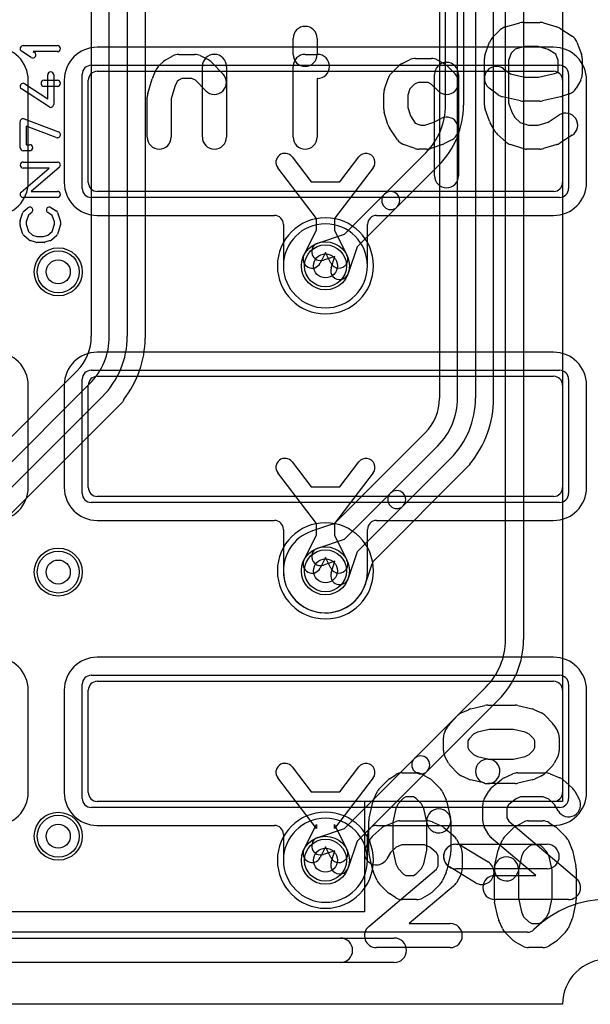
# Model space of a CAD drawing. Extents: x 0 to 30.5, y 0 to 20.
# Tile 4 of 17: x 14.8 to 19.5, y 0 to 8.2. Entities that reach past the tile are written whole.
import ezdxf

# ---------------------------------------------------------------- set-up
doc = ezdxf.new("R2010")
doc.units = 0
for name, color, linetype in [('Hole', 1, 'CONTINUOUS'), ('L1', 3, 'CONTINUOUS'), ('L2', 3, 'CONTINUOUS'), ('L3', 3, 'CONTINUOUS'), ('L4', 3, 'CONTINUOUS'), ('MetalMask-A', 176, 'CONTINUOUS'), ('Outline', 7, 'CONTINUOUS'), ('PartsArea-A', 111, 'CONTINUOUS'), ('PartsSilk-A', 221, 'CONTINUOUS'), ('PartsSilk-B', 221, 'CONTINUOUS'), ('Resist-A', 2, 'CONTINUOUS'), ('Resist-B', 2, 'CONTINUOUS'), ('Silk-A', 140, 'CONTINUOUS'), ('Silk-B', 140, 'CONTINUOUS')]:
    doc.layers.add(name, color=color, linetype=linetype)

msp = doc.modelspace()

# ---------------------------------------------------------------- linework, layer by layer
at = {"layer": 'Hole'}
for centre in [(17.325, 6.15), (15.1, 6.1), (15.1, 3.6), (17.325, 3.61), (15.1, 1.4), (17.325, 1.2)]:
    msp.add_circle(centre, 0.1, dxfattribs=at)
at = {"layer": 'L1'}
for p, q in [((19.225, 7.97004), (15.425, 7.97004)), ((15.425, 7.77), (19.225, 7.77)), ((14.85004, 6.845), (14.85004, 7.695)), ((15.14996, 7.695), (15.14996, 6.845)), ((15.35, 6.845), (15.35, 7.695)), ((19.3, 7.695), (19.3, 6.845)), ((19.50004, 6.845), (19.50004, 7.695)), ((17.04689, 7.0575), (17.20638, 6.84877)), ((17.44362, 6.84877), (17.60311, 7.0575)), ((17.25, 6.54463), (16.92771, 6.96642)), ((17.72229, 6.96642), (17.4, 6.54463)), ((17.20638, 6.84877), (17.44362, 6.84877)), ((19.225, 6.77), (15.425, 6.77)), ((15.425, 6.56996), (16.89999, 6.56996)), ((17.75001, 6.56996), (19.225, 6.56996)), ((16.97496, 6.49499), (16.97496, 6.15)), ((17.25, 6.44766), (17.25, 6.54463)), ((17.4, 6.54463), (17.4, 6.44766)), ((17.67504, 6.15), (17.67504, 6.49499)), ((17.14604, 6.23929), (17.25, 6.44766)), ((17.4, 6.44766), (17.50396, 6.23929)), ((17.325, 6.262), (17.28026, 6.17233)), ((17.36974, 6.17233), (17.325, 6.262)), ((19.225, 5.43004), (15.425, 5.43004)), ((15.425, 5.23), (19.225, 5.23)), ((14.85004, 4.305), (14.85004, 5.155)), ((15.14996, 5.155), (15.14996, 4.305)), ((15.35, 4.305), (15.35, 5.155)), ((19.3, 5.155), (19.3, 4.305)), ((19.50004, 4.305), (19.50004, 5.155)), ((17.04689, 4.5175), (17.20638, 4.30877)), ((17.44362, 4.30877), (17.60311, 4.5175)), ((17.25, 4.00463), (16.92771, 4.42642)), ((17.72229, 4.42642), (17.4, 4.00463)), ((17.20638, 4.30877), (17.44362, 4.30877)), ((19.225, 4.23), (15.425, 4.23)), ((15.425, 4.02996), (16.90016, 4.02996)), ((17.75001, 4.02996), (19.225, 4.02996)), ((16.97513, 3.95499), (16.97513, 3.62202)), ((17.25, 3.90766), (17.25, 4.00463)), ((17.4, 4.00463), (17.4, 3.90766)), ((17.67504, 3.61), (17.67504, 3.95499)), ((17.14604, 3.69929), (17.25, 3.90766)), ((17.4, 3.90766), (17.50396, 3.69929)), ((17.325, 3.722), (17.28026, 3.63233)), ((17.36974, 3.63233), (17.325, 3.722)), ((19.225, 2.89004), (15.425, 2.89004)), ((15.425, 2.69), (19.225, 2.69)), ((14.85004, 1.765), (14.85004, 2.615)), ((15.14996, 2.615), (15.14996, 1.765)), ((15.35, 1.765), (15.35, 2.615)), ((19.3, 2.615), (19.3, 1.765)), ((19.50004, 1.765), (19.50004, 2.615)), ((17.04689, 1.9775), (17.20638, 1.76877)), ((17.44362, 1.76877), (17.60311, 1.9775)), ((17.25, 1.46463), (16.92771, 1.88642)), ((17.72229, 1.88642), (17.4, 1.46463)), ((17.20638, 1.76877), (17.44362, 1.76877)), ((19.225, 1.69), (15.425, 1.69)), ((15.425, 1.48996), (16.89998, 1.48996)), ((17.14604, 1.28929), (17.25, 1.49766)), ((17.25, 1.49766), (17.25, 1.46463)), ((17.4, 1.46463), (17.4, 1.49766)), ((17.4, 1.49766), (17.50396, 1.28929)), ((17.75002, 1.48996), (19.225, 1.48996)), ((16.97495, 1.41499), (16.97495, 1.20001)), ((17.67505, 1.20001), (17.67505, 1.41499)), ((17.325, 1.312), (17.28026, 1.22233)), ((17.36974, 1.22233), (17.325, 1.312)), ((19.00651, 0.6), (10.99349, 0.6))]:
    msp.add_line(p, q, dxfattribs=at)
for centre in [(17.325, 6.15), (15.1, 6.1), (15.1, 3.6), (17.325, 3.61), (15.1, 1.4), (17.325, 1.2)]:
    msp.add_circle(centre, 0.2, dxfattribs=at)
for centre, radius, start, end in [((14.575, 7.695), 0.27504, 0, 90), ((15.425, 7.695), 0.27504, 90, 180), ((19.225, 7.695), 0.27504, 0, 90), ((15.425, 7.695), 0.075, 90, 180), ((19.225, 7.695), 0.075, 0, 90), ((16.9873, 7.01196), 0.075, 37.387865, -142.616689), ((17.6627, 7.01196), 0.075, -37.387865, 142.616689), ((14.575, 6.845), 0.27504, -90, 0), ((15.425, 6.845), 0.27504, 180, -90), ((15.425, 6.845), 0.075, 180, -90), ((19.225, 6.845), 0.27504, -90, 0), ((19.225, 6.845), 0.075, -90, 0), ((16.89999, 6.49499), 0.07497, 0, 90), ((17.75001, 6.49499), 0.07497, 90, 180), ((17.21315, 6.20581), 0.075, 153.486197, -26.515959), ((17.43685, 6.20581), 0.075, -153.486197, 26.515959), ((17.325, 6.15), 0.35004, 180, 0), ((14.575, 5.155), 0.27504, 0, 90), ((15.425, 5.155), 0.27504, 90, 180), ((19.225, 5.155), 0.27504, 0, 90), ((15.425, 5.155), 0.075, 90, 180), ((19.225, 5.155), 0.075, 0, 90), ((16.9873, 4.47196), 0.075, 37.387865, -142.616689), ((17.6627, 4.47196), 0.075, -37.387865, 142.616689), ((14.575, 4.305), 0.27504, -90, 0), ((15.425, 4.305), 0.27504, 180, -90), ((15.425, 4.305), 0.075, 180, -90), ((19.225, 4.305), 0.27504, -90, 0), ((19.225, 4.305), 0.075, -90, 0), ((16.90016, 3.95499), 0.07497, 0, 90), ((17.75001, 3.95499), 0.07497, 90, 180), ((17.21315, 3.66581), 0.075, 153.486197, -26.515959), ((17.43685, 3.66581), 0.075, -153.486197, 26.515959), ((17.325, 3.61), 0.35004, 178.379317, 0), ((16.90016, 3.62202), 0.07497, -1.620425, 0), ((14.575, 2.615), 0.27504, 0, 90), ((15.425, 2.615), 0.27504, 90, 180), ((19.225, 2.615), 0.27504, 0, 90), ((15.425, 2.615), 0.075, 90, 180), ((19.225, 2.615), 0.075, 0, 90), ((16.9873, 1.93196), 0.075, 37.387865, -142.616689), ((17.6627, 1.93196), 0.075, -37.387865, 142.616689), ((14.575, 1.765), 0.27504, -90, 0), ((15.425, 1.765), 0.27504, 180, -90), ((15.425, 1.765), 0.075, 180, -90), ((19.225, 1.765), 0.27504, -90, 0), ((19.225, 1.765), 0.075, -90, 0), ((16.89998, 1.41499), 0.07497, 0, 90), ((17.75002, 1.41499), 0.07497, 90, 180), ((17.21315, 1.25581), 0.075, 153.486197, -26.515959), ((17.43685, 1.25581), 0.075, -153.486197, 26.515959), ((17.325, 1.20001), 0.35005, 180, 0), ((19.675, 0), 0.875, 45.277813, 134.722186), ((19.00651, 0.675), 0.075, -90, -45.275484)]:
    msp.add_arc(centre, radius, start, end, dxfattribs=at)
at = {"layer": 'L2'}
msp.add_line((19.00651, 0.6), (10.99349, 0.6), dxfattribs=at)
for centre in [(15.1, 6.1), (15.1, 3.6), (15.1, 1.4)]:
    msp.add_circle(centre, 0.2, dxfattribs=at)
for centre, radius, start, end in [((17.325, 6.15), 0.40004, 90, -90), ((17.325, 6.15), 0.40004, -90, 90), ((17.325, 3.61), 0.40004, 90, -90), ((17.325, 3.61), 0.40004, -90, 90), ((17.325, 1.2), 0.40004, 90, -90), ((17.325, 1.2), 0.40004, -90, 90), ((19.675, 0), 0.875, 45.277813, 134.722186), ((19.00651, 0.675), 0.075, -90, -45.275484)]:
    msp.add_arc(centre, radius, start, end, dxfattribs=at)
at = {"layer": 'L3'}
for p, q in [((18.825, 3.03803), (18.825, 12.63697)), ((18.975, 12.63697), (18.975, 3.03803)), ((18.325, 7.48803), (18.325, 11.63697)), ((18.475, 11.63697), (18.475, 7.48803)), ((17.81546, 6.74652), (18.16098, 7.09205)), ((18.26704, 6.98598), (17.92152, 6.64046)), ((17.48245, 6.41351), (17.81546, 6.74652)), ((17.92152, 6.64046), (17.58851, 6.30745)), ((17.26159, 6.33968), (17.48245, 6.41351)), ((17.58851, 6.30745), (17.51468, 6.08659)), ((17.40419, 6.22919), (17.30915, 6.19742)), ((17.37242, 6.13415), (17.40419, 6.22919)), ((18.06546, 2.04652), (18.66098, 2.64205)), ((18.76704, 2.53598), (18.17152, 1.94046)), ((17.48245, 1.46351), (18.06546, 2.04652)), ((18.17152, 1.94046), (17.58851, 1.35745)), ((17.26159, 1.38968), (17.48245, 1.46351)), ((17.58851, 1.35745), (17.51468, 1.13659)), ((17.40419, 1.27919), (17.30915, 1.24742)), ((17.37242, 1.18415), (17.40419, 1.27919))]:
    msp.add_line(p, q, dxfattribs=at)
for centre in [(17.325, 6.15), (17.325, 1.2)]:
    msp.add_circle(centre, 0.2, dxfattribs=at)
for centre, radius, start, end in [((17.765, 7.48803), 0.56, -45, 0), ((17.765, 7.48803), 0.71, -45.000571, 0), ((17.86849, 6.69349), 0.075, 135, -45), ((17.86849, 6.69349), 0.075, -45, 135), ((17.28537, 6.26855), 0.075, 108.485681, -71.515874), ((17.44355, 6.11037), 0.075, 161.514319, -18.484126), ((18.265, 3.03803), 0.56, -45, 0), ((18.265, 3.03803), 0.71, -45.000571, 0), ((18.11849, 1.99349), 0.075, -45, 135), ((18.11849, 1.99349), 0.075, 135, -45), ((17.28537, 1.31855), 0.075, 108.485681, -71.515874), ((17.44355, 1.16037), 0.075, 161.514319, -18.484126)]:
    msp.add_arc(centre, radius, start, end, dxfattribs=at)
at = {"layer": 'L4'}
for p, q in [((15.525, 5.56303), (15.525, 15.09394)), ((15.675, 15.09394), (15.675, 5.56303)), ((15.37496, 14.475), (15.37496, 5.56303)), ((15.82504, 5.55), (15.82504, 14.475)), ((18.72504, 5.04803), (18.72504, 11.5)), ((18.27496, 11.43698), (18.27496, 5.04803)), ((18.425, 5.04803), (18.425, 11.43697)), ((18.575, 11.43697), (18.575, 5.04803)), ((15.25488, 5.27314), (12.70186, 2.72012)), ((12.80795, 2.61403), (15.36098, 5.16705)), ((15.46704, 5.06098), (12.91402, 2.50796)), ((13.01841, 2.40015), (15.63413, 5.01587)), ((18.15532, 4.75858), (17.41383, 4.01709)), ((17.86547, 4.25653), (18.26098, 4.65205)), ((18.36704, 4.54598), (17.97153, 4.15047)), ((17.73267, 3.69941), (18.51663, 4.48337)), ((17.48246, 3.87352), (17.86547, 4.25653)), ((17.97153, 4.15047), (17.58852, 3.76746)), ((17.21729, 3.94307), (17.21403, 3.94198)), ((17.21793, 3.94328), (17.2176, 3.94317)), ((17.38424, 3.99888), (17.21799, 3.9433)), ((17.38513, 3.99918), (17.38478, 3.99906)), ((17.2616, 3.79968), (17.48246, 3.87352)), ((17.58852, 3.76746), (17.51468, 3.5466)), ((17.40419, 3.68919), (17.30916, 3.65742)), ((17.37242, 3.59416), (17.40419, 3.68919)), ((17.65747, 3.50049), (17.71401, 3.66959)), ((19.00651, 0.6), (10.99349, 0.6))]:
    msp.add_line(p, q, dxfattribs=at)
for centre in [(17.325, 6.15), (15.1, 6.1), (15.1, 3.6), (17.325, 3.61), (15.1, 1.4), (17.325, 1.2)]:
    msp.add_circle(centre, 0.2, dxfattribs=at)
for centre, radius, start, end in [((17.325, 6.15), 0.35004, 90, -90), ((17.325, 6.15), 0.35004, -90, 90), ((14.965, 5.56303), 0.40996, -45.000988, 0), ((14.965, 5.56303), 0.56, -45, 0), ((14.965, 5.56303), 0.71, -45.000571, 0), ((14.96499, 5.56303), 0.86004, -37.674688, -1.113286), ((15.89983, 5.54486), 0.07497, 176.068486, 178.884188), ((15.70505, 4.99157), 0.07497, 142.3261, 161.08651), ((17.865, 5.04803), 0.40996, -44.894257, 0), ((17.865, 5.04803), 0.56, -45, 0), ((17.865, 5.04803), 0.71, -45.000571, 0), ((17.865, 5.04803), 0.86004, -39.758572, 0), ((18.10231, 4.81159), 0.07497, -45, -44.891915), ((18.58378, 4.45004), 0.07497, 140.238463, 153.60243), ((17.9185, 4.2035), 0.075, -45, 135), ((17.9185, 4.2035), 0.075, 135, -45), ((17.325, 3.60999), 0.35004, 108.923583, -18.274486), ((17.18717, 4.01203), 0.07497, -71.07928, -70.893175), ((17.28538, 3.72855), 0.22504, 108.484866, 109.108853), ((17.19389, 4.01429), 0.07497, -71.811577, -71.562634), ((17.19422, 4.0144), 0.07497, -71.562634, -71.514298), ((17.36047, 4.06998), 0.07497, -71.514298, -71.07928), ((17.36082, 4.0701), 0.07497, -71.07928, -45), ((17.28538, 3.72855), 0.075, 108.485681, -71.513705), ((17.78511, 3.64582), 0.07497, 137.048688, 161.514298), ((17.78524, 3.64596), 0.07497, 134.524438, 137.194705), ((17.44355, 3.57038), 0.075, 161.514319, -18.486295), ((17.72857, 3.47672), 0.07497, 161.514298, 161.724555), ((17.325, 1.2), 0.35004, 90, -90), ((17.325, 1.2), 0.35004, -90, 90), ((19.675, 0), 0.875, 45.277813, 134.722186), ((19.00651, 0.675), 0.075, -90, -45.275484)]:
    msp.add_arc(centre, radius, start, end, dxfattribs=at)
at = {"layer": 'MetalMask-A'}
for p, q in [((15.425, 7.77), (19.225, 7.77)), ((15.35, 6.845), (15.35, 7.695)), ((19.3, 7.695), (19.3, 6.845)), ((19.225, 6.77), (15.425, 6.77)), ((15.425, 5.23), (19.225, 5.23)), ((15.35, 4.305), (15.35, 5.155)), ((19.3, 5.155), (19.3, 4.305)), ((19.225, 4.23), (15.425, 4.23)), ((15.425, 2.69), (19.225, 2.69)), ((15.35, 1.765), (15.35, 2.615)), ((19.3, 2.615), (19.3, 1.765)), ((19.225, 1.69), (15.425, 1.69))]:
    msp.add_line(p, q, dxfattribs=at)
for centre, start, end in [((15.425, 7.695), 90, 180), ((19.225, 7.695), 0, 90), ((15.425, 6.845), 180, -90), ((19.225, 6.845), -90, 0), ((15.425, 5.155), 90, 180), ((19.225, 5.155), 0, 90), ((15.425, 4.305), 180, -90), ((19.225, 4.305), -90, 0), ((15.425, 2.615), 90, 180), ((19.225, 2.615), 0, 90), ((15.425, 1.765), 180, -90), ((19.225, 1.765), -90, 0)]:
    msp.add_arc(centre, 0.075, start, end, dxfattribs=at)
at = {"layer": 'Outline'}
msp.add_line((19.3, 0), (10.7, 0), dxfattribs=at)
msp.add_arc((19.675, 0), 0.375, 0, 180, dxfattribs=at)
at = {"layer": 'PartsArea-A'}
for p, q in [((19.3, 12.85), (19.3, 1.69)), ((19.3, 1.69), (17.65, 1.69)), ((17.65, 1.69), (17.65, 0.77)), ((17.65, 0.77), (12.35, 0.77))]:
    msp.add_line(p, q, dxfattribs=at)
at = {"layer": 'PartsSilk-A'}
for p, q in [((14.80741, 7.98389), (15.09259, 7.98389)), ((14.8753, 7.88513), (14.79382, 7.93791)), ((15.09259, 7.93389), (14.89199, 7.93389)), ((14.89199, 7.93389), (14.90248, 7.92709)), ((15.01204, 7.54119), (15.01204, 7.73944)), ((15.06204, 7.73944), (15.06204, 7.495)), ((14.82108, 7.66593), (15.01204, 7.54119)), ((14.98148, 7.695), (15.09259, 7.695)), ((15.09259, 7.645), (14.98148, 7.645)), ((15.02337, 7.47407), (14.79374, 7.62407)), ((14.78241, 7.13389), (14.78241, 7.35056)), ((14.81629, 7.37393), (15.10147, 7.26559)), ((15.08371, 7.21885), (14.83241, 7.31432)), ((14.83241, 7.31432), (14.83241, 7.15889)), ((14.83241, 7.15889), (14.86296, 7.15889)), ((14.86296, 7.10889), (14.80741, 7.10889)), ((14.80741, 7.01444), (15.09259, 7.01444)), ((15.10886, 6.97046), (14.87499, 6.77)), ((14.79114, 6.76398), (15.02501, 6.96444)), ((15.02501, 6.96444), (14.80741, 6.96444)), ((14.87499, 6.77), (15.09259, 6.77)), ((15.09259, 6.72), (14.80741, 6.72)), ((14.78369, 6.5279), (14.80591, 6.59457)), ((14.81363, 6.60588), (14.84696, 6.63365)), ((14.8511, 6.57202), (14.83241, 6.51594)), ((14.87896, 6.59523), (14.8511, 6.57202)), ((15.0495, 6.57023), (15.01268, 6.59324)), ((15.03918, 6.63564), (15.08362, 6.60787)), ((15.06759, 6.51594), (15.0495, 6.57023)), ((15.09409, 6.59457), (15.11631, 6.5279)), ((14.78241, 6.49222), (14.78241, 6.52)), ((14.80582, 6.41516), (14.7836, 6.4846)), ((14.83241, 6.51594), (14.83241, 6.49612)), ((14.83241, 6.49612), (14.85132, 6.43702)), ((15.04868, 6.43702), (15.06759, 6.49612)), ((15.06759, 6.49612), (15.06759, 6.51594)), ((15.1164, 6.4846), (15.09418, 6.41516)), ((15.11759, 6.52), (15.11759, 6.49222)), ((14.85761, 6.36508), (14.81317, 6.40397)), ((14.85132, 6.43702), (14.88656, 6.40618)), ((14.88656, 6.40618), (14.92234, 6.395)), ((14.97766, 6.395), (15.01344, 6.40618)), ((15.01344, 6.40618), (15.04868, 6.43702)), ((15.08683, 6.40397), (15.04239, 6.36508)), ((14.91106, 6.34614), (14.86661, 6.36003)), ((14.98148, 6.345), (14.91852, 6.345)), ((14.92234, 6.395), (14.97766, 6.395)), ((15.03339, 6.36003), (14.98894, 6.34614)), ((18.53492, 2.46063), (18.65347, 2.4883)), ((18.67656, 2.49096), (18.90379, 2.49096)), ((18.92688, 2.4883), (19.04544, 2.46063)), ((18.36587, 2.34184), (18.42515, 2.40409)), ((18.45576, 2.42608), (18.51504, 2.45375)), ((19.06532, 2.45375), (19.1246, 2.42608)), ((19.15521, 2.40408), (19.21448, 2.34183)), ((18.32316, 2.27641), (18.3528, 2.32482)), ((19.22755, 2.32482), (19.25719, 2.27641)), ((18.30821, 2.11269), (18.30821, 2.22336)), ((18.55908, 2.25007), (18.52047, 2.20952)), ((18.5914, 2.26515), (18.55908, 2.25007)), ((18.68826, 2.28776), (18.5914, 2.26515)), ((18.89209, 2.28776), (18.68826, 2.28776)), ((18.98896, 2.26515), (18.89209, 2.28776)), ((19.02128, 2.25007), (18.98896, 2.26515)), ((19.05988, 2.20952), (19.02128, 2.25007)), ((19.27214, 2.22336), (19.27214, 2.11269)), ((18.52047, 2.20952), (18.51141, 2.19473)), ((18.51141, 2.19473), (18.51141, 2.13819)), ((18.51141, 2.13819), (18.52251, 2.11746)), ((19.05784, 2.11746), (19.06894, 2.13819)), ((19.06894, 2.19473), (19.05988, 2.20952)), ((19.06894, 2.13819), (19.06894, 2.19473)), ((18.34989, 2.00938), (18.32025, 2.06471)), ((18.52251, 2.11746), (18.55908, 2.07906)), ((18.55908, 2.07906), (18.5914, 2.06398)), ((18.5914, 2.06398), (18.69965, 2.03871)), ((18.89209, 2.04137), (18.98896, 2.06398)), ((18.98896, 2.06398), (19.02128, 2.07906)), ((19.02128, 2.07906), (19.05784, 2.11746)), ((19.2601, 2.06471), (19.23046, 2.00938)), ((18.42515, 1.92504), (18.36587, 1.98729)), ((18.67656, 2.04137), (18.89209, 2.04137)), ((19.21448, 1.9873), (19.15521, 1.92505)), ((18.51504, 1.87538), (18.45576, 1.90305)), ((19.1246, 1.90305), (19.06532, 1.87538)), ((18.65347, 1.84083), (18.53492, 1.8685)), ((18.90379, 1.83817), (18.67656, 1.83817)), ((19.04544, 1.8685), (18.92688, 1.84083)), ((18.40981, 1.33262), (19.17054, 1.33262)), ((18.46238, 1.31796), (18.67973, 1.18655)), ((18.57459, 1.01267), (18.35724, 1.14408)), ((19.17054, 1.12942), (18.40981, 1.12942)), ((12.11642, 0.5516), (17.8984, 0.5516)), ((17.8984, 0.3484), (12.11642, 0.3484))]:
    msp.add_line(p, q, dxfattribs=at)
for centre, radius, start, end in [((14.80741, 7.95889), 0.025, 90, -122.933807), ((15.09259, 7.95889), 0.025, -90, 90), ((14.88889, 7.90611), 0.025, -122.933543, 57.066193), ((15.03704, 7.73944), 0.025, 0, 180), ((14.80741, 7.645), 0.025, 56.850263, -123.153564), ((14.98148, 7.67), 0.025, 90, -90), ((15.09259, 7.67), 0.025, -90, 90), ((15.03704, 7.495), 0.025, -123.149737, 0), ((14.80741, 7.35056), 0.025, 69.194494, 180), ((15.09259, 7.24222), 0.025, -110.805506, 69.198195), ((14.86296, 7.13389), 0.025, -90, 90), ((14.80741, 7.13389), 0.025, 180, -90), ((14.80741, 6.98944), 0.025, 90, -90), ((15.09259, 6.98944), 0.025, -49.396219, 90), ((14.80741, 6.745), 0.025, 130.603781, -90), ((15.09259, 6.745), 0.025, -90, 90), ((14.82963, 6.58667), 0.025, 129.790899, 161.579545), ((14.86296, 6.61444), 0.025, -50.209101, 129.800498), ((15.02593, 6.61444), 0.025, 57.994617, -122.000747), ((15.07037, 6.58667), 0.025, 18.420455, 57.994617), ((14.80741, 6.52), 0.025, 161.579545, 180), ((14.80741, 6.49222), 0.025, 180, -162.253582), ((15.09259, 6.52), 0.025, 0, 18.420455), ((15.09259, 6.49222), 0.025, -17.746418, 0), ((14.82963, 6.42278), 0.025, -162.253582, -131.188082), ((15.07037, 6.42278), 0.025, -48.811918, -17.746418), ((14.87407, 6.38389), 0.025, -131.188082, -107.362228), ((14.91852, 6.37), 0.025, -107.362228, -90), ((14.98148, 6.37), 0.025, -90, -72.637772), ((15.02593, 6.38389), 0.025, -72.637772, -48.811918), ((18.55801, 2.36169), 0.1016, 103.136219, 115.021323), ((18.67656, 2.38936), 0.1016, 90, 103.136219), ((18.90379, 2.38936), 0.1016, 76.863781, 90), ((19.02235, 2.36169), 0.1016, 64.978677, 76.863781), ((18.49873, 2.33402), 0.1016, 115.021323, 136.399709), ((19.08163, 2.33402), 0.1016, 43.596207, 64.978677), ((18.43945, 2.27177), 0.1016, 136.399709, 148.523651), ((19.1409, 2.27177), 0.1016, 31.476349, 43.596207), ((18.40981, 2.22336), 0.1016, 148.523651, 180), ((19.17054, 2.22336), 0.1016, 0, 31.476349), ((18.40981, 2.11269), 0.1016, 180, -151.8207), ((19.17054, 2.11269), 0.1016, -28.1793, 0), ((18.43945, 2.05736), 0.1016, -151.8207, -136.399709), ((18.67656, 1.93977), 0.1016, 90, -90), ((18.67656, 1.93977), 0.1016, -103.136219, 76.862158), ((19.1409, 2.05736), 0.1016, -43.596207, -28.1793), ((18.49873, 1.99511), 0.1016, -136.399709, -115.021323), ((19.08163, 1.99511), 0.1016, -64.978677, -43.596207), ((18.55801, 1.96744), 0.1016, -115.021323, -103.136219), ((18.90379, 1.93977), 0.1016, -90, -76.863781), ((19.02235, 1.96744), 0.1016, -76.863781, -64.978677), ((18.40981, 1.23102), 0.1016, 58.83991, -121.157195), ((18.40981, 1.23102), 0.1016, 90, -90), ((19.17054, 1.23102), 0.1016, -90, 90), ((18.62716, 1.09961), 0.1016, -121.16009, 58.842805), ((17.8984, 0.45), 0.1016, -90, 90)]:
    msp.add_arc(centre, radius, start, end, dxfattribs=at)
at = {"layer": 'PartsSilk-B'}
for p, q in [((18.82477, 8.1407), (18.94329, 8.17404)), ((18.97037, 8.17778), (19.11111, 8.17778)), ((19.13985, 8.17356), (19.25096, 8.14022)), ((19.27629, 8.12856), (19.38, 8.0619)), ((17.05556, 7.91111), (17.05556, 8.04444)), ((17.25556, 8.04444), (17.25556, 7.91111)), ((18.71448, 8.04849), (18.78114, 8.11515)), ((18.65438, 7.91251), (18.69142, 8.01251)), ((18.90408, 7.95525), (18.87137, 7.92254)), ((18.98417, 7.97778), (18.90408, 7.95525)), ((19.09643, 7.97778), (18.98417, 7.97778)), ((19.17999, 7.95271), (19.09643, 7.97778)), ((19.41971, 8.01251), (19.45674, 7.91251)), ((15.99542, 7.86494), (16.05468, 7.89827)), ((16.1037, 7.91111), (16.23704, 7.91111)), ((16.28176, 7.90055), (16.34842, 7.86722)), ((17.15556, 7.91111), (17.25926, 7.91111)), ((18.07407, 7.87778), (18.20741, 7.87778)), ((18.64815, 7.48889), (18.64815, 7.87778)), ((18.87137, 7.92254), (18.84815, 7.85986)), ((19.24375, 7.91172), (19.17999, 7.95271)), ((19.26296, 7.85986), (19.24375, 7.91172)), ((19.46296, 7.87778), (19.46296, 7.74444)), ((15.9405, 7.81876), (15.97753, 7.8521)), ((16.3, 7.22222), (16.3, 7.81111)), ((16.37573, 7.84715), (16.47203, 7.74715)), ((16.5, 7.81111), (16.5, 7.22222)), ((17.05556, 7.22222), (17.05556, 7.81111)), ((17.87003, 7.7485), (17.9367, 7.81516)), ((17.96268, 7.83388), (18.02934, 7.86722)), ((18.25644, 7.86493), (18.3157, 7.83159)), ((18.33738, 7.81515), (18.40404, 7.74849)), ((18.80815, 7.79111), (18.86508, 7.74842)), ((18.84815, 7.85986), (18.84815, 7.50681)), ((19.26296, 7.77035), (19.26296, 7.85986)), ((15.8864, 7.7184), (15.91603, 7.78506)), ((16.12989, 7.71111), (16.10312, 7.69605)), ((16.21343, 7.71111), (16.12989, 7.71111)), ((16.2436, 7.69603), (16.21343, 7.71111)), ((17.25926, 7.71111), (17.25556, 7.71111)), ((17.25556, 7.71111), (17.25556, 7.22222)), ((17.81624, 7.62051), (17.84587, 7.7094)), ((18.23333, 6.9), (18.23333, 7.74444)), ((18.43333, 7.74444), (18.43333, 6.9)), ((18.86508, 7.74842), (18.98148, 7.72222)), ((18.98148, 7.72222), (19.1, 7.72222)), ((19.1, 7.72222), (19.23241, 7.75202)), ((19.23241, 7.75202), (19.2574, 7.76035)), ((19.2574, 7.76035), (19.26296, 7.77035)), ((15.84504, 7.58456), (15.88208, 7.70678)), ((16.07168, 7.64284), (16.04074, 7.54074)), ((16.09014, 7.68437), (16.07168, 7.64284)), ((16.10312, 7.69605), (16.09014, 7.68437)), ((16.32797, 7.60841), (16.2436, 7.69603)), ((18.06665, 7.66226), (18.02814, 7.62376)), ((18.09768, 7.67778), (18.06665, 7.66226)), ((18.18121, 7.67778), (18.09768, 7.67778)), ((18.20567, 7.66402), (18.18121, 7.67778)), ((18.26262, 7.60707), (18.20567, 7.66402)), ((18.76222, 7.57556), (18.68815, 7.63111)), ((19.45038, 7.69588), (19.41335, 7.62922)), ((15.84074, 7.22222), (15.84074, 7.55556)), ((17.81111, 7.45556), (17.81111, 7.58889)), ((18.02814, 7.62376), (18.01111, 7.57266)), ((18.01111, 7.57266), (18.01111, 7.47006)), ((18.94841, 7.52466), (18.80026, 7.558)), ((19.28122, 7.558), (19.13307, 7.52466)), ((19.35755, 7.58291), (19.29088, 7.56069)), ((16.04074, 7.54074), (16.04074, 7.22222)), ((18.01111, 7.47006), (18.03233, 7.39846)), ((18.84815, 7.50681), (18.87631, 7.43078)), ((19.11111, 7.52222), (18.97037, 7.52222)), ((17.84486, 7.32715), (17.81523, 7.42715)), ((18.03233, 7.39846), (18.07194, 7.33904)), ((18.69142, 7.35416), (18.65438, 7.45416)), ((18.87631, 7.43078), (18.90153, 7.38538)), ((18.90153, 7.38538), (18.94728, 7.34421)), ((19.17999, 7.34729), (19.27186, 7.40634)), ((17.92421, 7.20009), (17.85754, 7.30009)), ((18.07194, 7.33904), (18.12052, 7.32222)), ((18.12052, 7.32222), (18.15355, 7.32222)), ((18.15355, 7.32222), (18.22779, 7.34792)), ((18.22779, 7.34792), (18.28861, 7.37833)), ((18.7348, 7.27366), (18.69777, 7.34033)), ((18.94728, 7.34421), (19.01568, 7.32222)), ((19.01568, 7.32222), (19.09643, 7.32222)), ((19.09643, 7.32222), (19.17999, 7.34729)), ((18.82941, 7.18122), (18.75533, 7.24788)), ((19.38, 7.2381), (19.27629, 7.17144)), ((18.07098, 7.12772), (17.97469, 7.16106)), ((18.29939, 7.16106), (18.20309, 7.12772)), ((18.37805, 7.19945), (18.31139, 7.16612)), ((18.96939, 7.12702), (18.86569, 7.16036)), ((19.25096, 7.15978), (19.13985, 7.12644)), ((18.17037, 7.12222), (18.1037, 7.12222)), ((19.11111, 7.12222), (19, 7.12222)), ((17.85888, 1.87855), (17.91073, 1.91189)), ((17.96481, 1.92778), (18.08333, 1.92778)), ((18.13236, 1.91493), (18.19162, 1.88159)), ((18.81266, 1.88563), (18.88674, 1.91897)), ((18.92778, 1.92778), (19.15741, 1.92778)), ((19.19528, 1.92033), (19.27676, 1.88699)), ((17.77559, 1.79849), (17.84225, 1.86515)), ((18.2133, 1.86516), (18.27997, 1.7985)), ((18.7089, 1.80518), (18.79038, 1.87184)), ((19.30578, 1.86877), (19.37985, 1.80211)), ((17.72529, 1.70172), (17.75492, 1.76839)), ((17.99419, 1.72778), (17.97608, 1.71614)), ((18.05713, 1.72778), (17.99419, 1.72778)), ((18.08159, 1.71402), (18.05713, 1.72778)), ((18.30064, 1.76839), (18.33027, 1.70172)), ((18.64777, 1.70967), (18.6848, 1.77634)), ((18.94925, 1.72778), (18.90679, 1.70867)), ((19.13774, 1.72778), (18.94925, 1.72778)), ((19.18492, 1.70847), (19.13774, 1.72778)), ((19.40038, 1.77635), (19.43742, 1.70968)), ((17.68942, 1.54947), (17.71905, 1.6828)), ((17.93014, 1.6702), (17.91212, 1.62964)), ((17.97608, 1.71614), (17.93014, 1.6702)), ((18.12542, 1.6702), (18.08159, 1.71402)), ((18.14344, 1.62964), (18.12542, 1.6702)), ((18.33651, 1.6828), (18.36614, 1.54947)), ((18.63519, 1.52778), (18.63519, 1.66111)), ((18.85035, 1.6625), (18.83519, 1.6352)), ((18.90679, 1.70867), (18.85035, 1.6625)), ((19.23365, 1.66462), (19.18492, 1.70847)), ((19.26258, 1.61254), (19.23365, 1.66462)), ((17.91212, 1.62964), (17.88704, 1.5168)), ((18.1709, 1.50609), (18.14344, 1.62964)), ((18.83519, 1.6352), (18.83519, 1.55369)), ((17.68704, 1.27222), (17.68704, 1.52778)), ((17.88704, 1.5168), (17.88704, 1.2832)), ((18.16852, 1.2832), (18.16852, 1.52778)), ((18.36852, 1.52778), (18.36852, 1.27222)), ((18.6848, 1.41255), (18.64777, 1.47922)), ((18.83519, 1.55369), (18.85077, 1.52564)), ((18.85077, 1.52564), (19.41459, 1.04856)), ((19.07701, 1.07222), (18.70763, 1.38477)), ((17.71905, 1.1172), (17.68942, 1.25053)), ((17.88704, 1.2832), (17.91212, 1.17036)), ((18.14344, 1.17036), (18.16852, 1.2832)), ((18.36614, 1.25053), (18.33651, 1.1172)), ((17.91212, 1.17036), (17.93014, 1.1298)), ((18.12542, 1.1298), (18.14344, 1.17036)), ((17.75492, 1.03161), (17.72529, 1.09828)), ((17.93014, 1.1298), (17.97608, 1.08386)), ((17.97608, 1.08386), (17.99419, 1.07222)), ((17.99419, 1.07222), (18.05713, 1.07222)), ((18.05713, 1.07222), (18.08159, 1.08598)), ((18.08159, 1.08598), (18.12542, 1.1298)), ((18.33027, 1.09828), (18.30064, 1.03161)), ((18.73519, 1.07222), (19.07701, 1.07222)), ((17.84225, 0.93485), (17.77559, 1.00151)), ((18.27997, 1.0015), (18.2133, 0.93484)), ((17.91073, 0.88811), (17.85888, 0.92145)), ((18.19162, 0.91841), (18.13236, 0.88507)), ((18.08333, 0.87222), (17.96481, 0.87222)), ((19.35, 0.87222), (18.73519, 0.87222))]:
    msp.add_line(p, q, dxfattribs=at)
for centre, start, end in [((17.15556, 8.04444), 0, 180), ((18.85185, 8.04444), 105.71243, 135), ((18.97037, 8.07778), 90, 105.71243), ((19.11111, 8.07778), 73.297463, 90), ((19.22222, 8.04444), 57.268216, 73.297463), ((18.78519, 7.97778), 135, 159.676664), ((19.32593, 7.97778), 20.321346, 57.268216), ((16.1037, 7.81111), 90, 119.354008), ((16.23704, 7.81111), 63.434949, 90), ((16.4, 7.81111), 0, 180), ((17.15556, 7.91111), 180, 0), ((17.15556, 7.81111), 90, 180), ((17.25926, 7.81111), -90, 90), ((18.07407, 7.77778), 90, 116.570176), ((18.20741, 7.77778), 60.638189, 90), ((18.74815, 7.87778), 159.676664, 180), ((19.36296, 7.87778), 0, 20.321346), ((16.00741, 7.74444), 131.996582, 156.034021), ((16.04444, 7.77778), 119.354008, 131.996582), ((16.3037, 7.77778), 43.922286, 63.434949), ((18.00741, 7.74444), 116.570176, 134.995949), ((18.33333, 7.74444), 0, 180), ((18.26667, 7.74444), 45, 60.638189), ((18.74815, 7.71111), 53.130102, -126.86866), ((15.97778, 7.67778), 156.034021, 163.141601), ((16.4, 7.67778), -136.077714, 43.920177), ((17.94074, 7.67778), 134.995949, 161.566863), ((18.33333, 7.67778), -135, 45), ((19.36296, 7.74444), -29.051265, 0), ((19.32593, 7.67778), -71.566863, -29.051265), ((15.94074, 7.55556), 163.141601, 180), ((17.91111, 7.58889), 161.566863, 180), ((18.82222, 7.65556), -126.869898, -102.685414), ((19.25926, 7.65556), -77.314586, -71.566863), ((18.74815, 7.48889), 180, -159.676664), ((18.97037, 7.62222), -102.685414, -90), ((19.11111, 7.62222), -90, -77.314586), ((17.91111, 7.45556), 180, -163.495028), ((18.33333, 7.28889), -63.434949, 116.565051), ((19.32593, 7.32222), -57.268216, 122.731038), ((17.94074, 7.35556), -163.495028, -146.308343), ((18.78519, 7.38889), -159.676664, -150.948735), ((15.94074, 7.22222), 180, 0), ((16.4, 7.22222), 180, 0), ((17.15556, 7.22222), 180, 0), ((18.82222, 7.32222), -150.948735, -131.980399), ((18.00741, 7.25556), -146.308343, -109.098073), ((18.26667, 7.25556), -70.901927, -63.434949), ((18.8963, 7.25556), -131.980399, -107.824344), ((19.22222, 7.25556), -73.297463, -57.268216), ((18.1037, 7.22222), -109.098073, -90), ((18.17037, 7.22222), -90, -70.901927), ((19, 7.22222), -107.824344, -90), ((19.11111, 7.22222), -90, -73.297463), ((18.33333, 6.9), 180, 0), ((17.96481, 1.82778), 90, 122.741369), ((18.08333, 1.82778), 60.638189, 90), ((18.92778, 1.82778), 90, 114.230097), ((19.15741, 1.82778), 67.746396, 90), ((19.23889, 1.79444), 48.015769, 67.746396), ((17.91296, 1.79444), 122.739702, 135), ((18.14259, 1.79444), 45.004051, 60.637656), ((18.77222, 1.72778), 129.286182, 150.948735), ((18.8537, 1.79444), 114.230097, 129.286182), ((17.8463, 1.72778), 135, 156.038308), ((18.20926, 1.72778), 23.960744, 45.004297), ((19.31296, 1.72778), 29.056274, 48.015769), ((17.81667, 1.66111), 156.039256, 167.470737), ((18.23889, 1.66111), 12.526943, 23.961692), ((18.73519, 1.66111), 150.948735, 180), ((19.35, 1.66111), -150.943726, 29.055334), ((18.26852, 1.52778), 0, 180), ((17.78704, 1.52778), 167.473057, 180), ((18.26852, 1.52778), -167.473057, 12.529263), ((18.73519, 1.52778), 180, -150.948735), ((18.77222, 1.46111), -150.948735, -130.234003), ((17.78704, 1.27222), 180, -167.470737), ((18.26852, 1.27222), -12.526943, 0), ((17.81667, 1.13889), -167.473057, -156.038308), ((18.23889, 1.13889), -23.960744, -12.529263), ((18.73519, 0.97222), 90, -90), ((17.8463, 1.07222), -156.039256, -135), ((18.20926, 1.07222), -45.004051, -23.961692), ((19.35, 0.97222), -90, 49.763686), ((17.91296, 1.00556), -135, -122.741369), ((18.14259, 1.00556), -60.638189, -45.004297), ((17.96481, 0.97222), -122.739702, -90), ((18.08333, 0.97222), -90, -60.637656)]:
    msp.add_arc(centre, 0.1, start, end, dxfattribs=at)
at = {"layer": 'Resist-A'}
for p, q in [((15.375, 7.82), (19.275, 7.82)), ((15.3, 6.795), (15.3, 7.745)), ((19.35, 7.745), (19.35, 6.795)), ((19.275, 6.72), (15.375, 6.72)), ((15.375, 5.28), (19.275, 5.28)), ((15.3, 4.255), (15.3, 5.205)), ((19.35, 5.205), (19.35, 4.255)), ((19.275, 4.18), (15.375, 4.18)), ((15.375, 2.74), (19.275, 2.74)), ((15.3, 1.715), (15.3, 2.665)), ((19.35, 2.665), (19.35, 1.715)), ((19.275, 1.64), (15.375, 1.64))]:
    msp.add_line(p, q, dxfattribs=at)
for centre in [(17.325, 6.15), (15.1, 6.1), (15.1, 3.6), (17.325, 3.61), (15.1, 1.4), (17.325, 1.2)]:
    msp.add_circle(centre, 0.175, dxfattribs=at)
for centre, start, end in [((15.375, 7.745), 90, 180), ((19.275, 7.745), 0, 90), ((15.375, 6.795), 180, -90), ((19.275, 6.795), -90, 0), ((15.375, 5.205), 90, 180), ((19.275, 5.205), 0, 90), ((15.375, 4.255), 180, -90), ((19.275, 4.255), -90, 0), ((15.375, 2.665), 90, 180), ((19.275, 2.665), 0, 90), ((15.375, 1.715), 180, -90), ((19.275, 1.715), -90, 0)]:
    msp.add_arc(centre, 0.075, start, end, dxfattribs=at)
at = {"layer": 'Resist-B'}
for centre in [(17.325, 6.15), (15.1, 6.1), (15.1, 3.6), (17.325, 3.61), (15.1, 1.4), (17.325, 1.2)]:
    msp.add_circle(centre, 0.175, dxfattribs=at)
at = {"layer": 'Silk-A'}
for p, q in [((17.82324, 1.48699), (17.90472, 1.52033)), ((17.94259, 1.52778), (18.17222, 1.52778)), ((18.21326, 1.51897), (18.28734, 1.48563)), ((18.90838, 1.48159), (18.96764, 1.51493)), ((19.01667, 1.52778), (19.13519, 1.52778)), ((19.18927, 1.51189), (19.24112, 1.47855)), ((17.72015, 1.40211), (17.79422, 1.46877)), ((18.30962, 1.47184), (18.3911, 1.40518)), ((18.82003, 1.3985), (18.8867, 1.46516)), ((19.25775, 1.46515), (19.32441, 1.39849)), ((17.66258, 1.30968), (17.69962, 1.37635)), ((17.96226, 1.32778), (17.91508, 1.30847)), ((18.15075, 1.32778), (17.96226, 1.32778)), ((18.19321, 1.30867), (18.15075, 1.32778)), ((18.4152, 1.37634), (18.45223, 1.30967)), ((18.76973, 1.30172), (18.79936, 1.36839)), ((19.01841, 1.31402), (18.97458, 1.2702)), ((19.04287, 1.32778), (19.01841, 1.31402)), ((19.10581, 1.32778), (19.04287, 1.32778)), ((19.12392, 1.31614), (19.10581, 1.32778)), ((19.16986, 1.2702), (19.12392, 1.31614)), ((19.34508, 1.36839), (19.37471, 1.30172)), ((17.86635, 1.26462), (17.83742, 1.21254)), ((17.91508, 1.30847), (17.86635, 1.26462)), ((18.24965, 1.2625), (18.19321, 1.30867)), ((18.26481, 1.2352), (18.24965, 1.2625)), ((18.26481, 1.15369), (18.26481, 1.2352)), ((18.46481, 1.26111), (18.46481, 1.12778)), ((18.73386, 1.14947), (18.76349, 1.2828)), ((18.97458, 1.2702), (18.95656, 1.22964)), ((19.18788, 1.22964), (19.16986, 1.2702)), ((19.38095, 1.2828), (19.41058, 1.14947)), ((18.24923, 1.12564), (18.26481, 1.15369)), ((18.95656, 1.22964), (18.9291, 1.10609)), ((19.21296, 1.1168), (19.18788, 1.22964)), ((17.68541, 0.64856), (18.24923, 1.12564)), ((18.45223, 1.07922), (18.4152, 1.01255)), ((18.73148, 0.87222), (18.73148, 1.12778)), ((18.93148, 1.12778), (18.93148, 0.8832)), ((19.21296, 0.8832), (19.21296, 1.1168)), ((19.41296, 1.12778), (19.41296, 0.87222)), ((18.39237, 0.98477), (18.02299, 0.67222)), ((18.76349, 0.7172), (18.73386, 0.85053)), ((18.93148, 0.8832), (18.95656, 0.77036)), ((19.18788, 0.77036), (19.21296, 0.8832)), ((19.41058, 0.85053), (19.38095, 0.7172)), ((18.95656, 0.77036), (18.97458, 0.7298)), ((19.16986, 0.7298), (19.18788, 0.77036)), ((18.02299, 0.67222), (18.36481, 0.67222)), ((18.79936, 0.63161), (18.76973, 0.69828)), ((18.97458, 0.7298), (19.01841, 0.68598)), ((19.01841, 0.68598), (19.04287, 0.67222)), ((19.04287, 0.67222), (19.10581, 0.67222)), ((19.10581, 0.67222), (19.12392, 0.68386)), ((19.12392, 0.68386), (19.16986, 0.7298)), ((19.37471, 0.69828), (19.34508, 0.63161)), ((18.8867, 0.53484), (18.82003, 0.6015)), ((19.32441, 0.60151), (19.25775, 0.53485)), ((12.56519, 0.5516), (17.44963, 0.5516)), ((18.96764, 0.48507), (18.90838, 0.51841)), ((19.24112, 0.52145), (19.18927, 0.48811)), ((18.36481, 0.47222), (17.75, 0.47222)), ((19.13519, 0.47222), (19.01667, 0.47222)), ((17.44963, 0.3484), (12.56519, 0.3484))]:
    msp.add_line(p, q, dxfattribs=at)
for centre, radius, start, end in [((17.86111, 1.39444), 0.1, 112.253604, 131.98593), ((17.94259, 1.42778), 0.1, 90, 112.253404), ((18.17222, 1.42778), 0.1, 65.769903, 90), ((18.2463, 1.39444), 0.1, 50.713818, 65.769682), ((18.95741, 1.39444), 0.1, 119.361811, 134.995949), ((19.01667, 1.42778), 0.1, 90, 119.361811), ((19.13519, 1.42778), 0.1, 57.260298, 90), ((19.18704, 1.39444), 0.1, 45, 57.260298), ((17.78704, 1.32778), 0.1, 131.984231, 150.944666), ((18.32778, 1.32778), 0.1, 29.051265, 50.712891), ((18.89074, 1.32778), 0.1, 134.995949, 156.039256), ((19.2537, 1.32778), 0.1, 23.960744, 45), ((17.75, 1.26111), 0.1, 150.943726, -29.055334), ((18.36481, 1.26111), 0.1, 0, 29.048766), ((18.86111, 1.26111), 0.1, 156.039256, 167.473057), ((19.28333, 1.26111), 0.1, 12.526943, 23.960744), ((18.83148, 1.12778), 0.1, 0, 180), ((18.83148, 1.12778), 0.1, 167.473057, -12.529263), ((19.31296, 1.12778), 0.1, 0, 12.526943), ((18.36481, 1.12778), 0.1, -29.051265, 0), ((18.32778, 1.06111), 0.1, -49.765997, -29.048766), ((18.83148, 0.87222), 0.1, 180, -167.473057), ((19.31296, 0.87222), 0.1, -12.526943, 0), ((18.36481, 0.57222), 0.1, -90, 90), ((18.86111, 0.73889), 0.1, -167.473057, -156.039256), ((19.28333, 0.73889), 0.1, -23.960744, -12.526943), ((17.75, 0.57222), 0.1, 130.234003, -90), ((18.89074, 0.67222), 0.1, -156.039256, -134.995949), ((19.2537, 0.67222), 0.1, -45, -23.960744), ((17.44963, 0.45), 0.1016, -90, 90), ((18.95741, 0.60556), 0.1, -134.995949, -119.361811), ((19.18704, 0.60556), 0.1, -57.260298, -45), ((19.01667, 0.57222), 0.1, -119.361811, -90), ((19.13519, 0.57222), 0.1, -90, -57.260298)]:
    msp.add_arc(centre, radius, start, end, dxfattribs=at)
at = {"layer": 'Silk-B'}
for p, q in [((18.82477, 8.1407), (18.94329, 8.17404)), ((18.97037, 8.17778), (19.11111, 8.17778)), ((19.13985, 8.17356), (19.25096, 8.14022)), ((19.27629, 8.12856), (19.38, 8.0619)), ((17.05556, 7.91111), (17.05556, 8.04444)), ((17.25556, 8.04444), (17.25556, 7.91111)), ((18.71448, 8.04849), (18.78114, 8.11515)), ((18.65438, 7.91251), (18.69142, 8.01251)), ((18.90408, 7.95525), (18.87137, 7.92254)), ((18.98417, 7.97778), (18.90408, 7.95525)), ((19.09643, 7.97778), (18.98417, 7.97778)), ((19.17999, 7.95271), (19.09643, 7.97778)), ((19.41971, 8.01251), (19.45674, 7.91251)), ((15.99542, 7.86494), (16.05468, 7.89827)), ((16.1037, 7.91111), (16.23704, 7.91111)), ((16.28176, 7.90055), (16.34842, 7.86722)), ((17.15556, 7.91111), (17.25926, 7.91111)), ((18.07407, 7.87778), (18.20741, 7.87778)), ((18.64815, 7.48889), (18.64815, 7.87778)), ((18.87137, 7.92254), (18.84815, 7.85986)), ((19.24375, 7.91172), (19.17999, 7.95271)), ((19.26296, 7.85986), (19.24375, 7.91172)), ((19.46296, 7.87778), (19.46296, 7.74444)), ((15.9405, 7.81876), (15.97753, 7.8521)), ((16.3, 7.22222), (16.3, 7.81111)), ((16.37573, 7.84715), (16.47203, 7.74715)), ((16.5, 7.81111), (16.5, 7.22222)), ((17.05556, 7.22222), (17.05556, 7.81111)), ((17.87003, 7.7485), (17.9367, 7.81516)), ((17.96268, 7.83388), (18.02934, 7.86722)), ((18.25644, 7.86493), (18.3157, 7.83159)), ((18.33738, 7.81515), (18.40404, 7.74849)), ((18.80815, 7.79111), (18.86508, 7.74842)), ((18.84815, 7.85986), (18.84815, 7.50681)), ((19.26296, 7.77035), (19.26296, 7.85986)), ((15.8864, 7.7184), (15.91603, 7.78506)), ((16.12989, 7.71111), (16.10312, 7.69605)), ((16.21343, 7.71111), (16.12989, 7.71111)), ((16.2436, 7.69603), (16.21343, 7.71111)), ((17.25926, 7.71111), (17.25556, 7.71111)), ((17.25556, 7.71111), (17.25556, 7.22222)), ((17.81624, 7.62051), (17.84587, 7.7094)), ((18.23333, 6.9), (18.23333, 7.74444)), ((18.43333, 7.74444), (18.43333, 6.9)), ((18.86508, 7.74842), (18.98148, 7.72222)), ((18.98148, 7.72222), (19.1, 7.72222)), ((19.1, 7.72222), (19.23241, 7.75202)), ((19.23241, 7.75202), (19.2574, 7.76035)), ((19.2574, 7.76035), (19.26296, 7.77035)), ((15.84504, 7.58456), (15.88208, 7.70678)), ((16.07168, 7.64284), (16.04074, 7.54074)), ((16.09014, 7.68437), (16.07168, 7.64284)), ((16.10312, 7.69605), (16.09014, 7.68437)), ((16.32797, 7.60841), (16.2436, 7.69603)), ((18.06665, 7.66226), (18.02814, 7.62376)), ((18.09768, 7.67778), (18.06665, 7.66226)), ((18.18121, 7.67778), (18.09768, 7.67778)), ((18.20567, 7.66402), (18.18121, 7.67778)), ((18.26262, 7.60707), (18.20567, 7.66402)), ((18.76222, 7.57556), (18.68815, 7.63111)), ((19.45038, 7.69588), (19.41335, 7.62922)), ((15.84074, 7.22222), (15.84074, 7.55556)), ((17.81111, 7.45556), (17.81111, 7.58889)), ((18.02814, 7.62376), (18.01111, 7.57266)), ((18.01111, 7.57266), (18.01111, 7.47006)), ((18.94841, 7.52466), (18.80026, 7.558)), ((19.28122, 7.558), (19.13307, 7.52466)), ((19.35755, 7.58291), (19.29088, 7.56069)), ((16.04074, 7.54074), (16.04074, 7.22222)), ((18.01111, 7.47006), (18.03233, 7.39846)), ((18.84815, 7.50681), (18.87631, 7.43078)), ((19.11111, 7.52222), (18.97037, 7.52222)), ((17.84486, 7.32715), (17.81523, 7.42715)), ((18.03233, 7.39846), (18.07194, 7.33904)), ((18.69142, 7.35416), (18.65438, 7.45416)), ((18.87631, 7.43078), (18.90153, 7.38538)), ((18.90153, 7.38538), (18.94728, 7.34421)), ((19.17999, 7.34729), (19.27186, 7.40634)), ((17.92421, 7.20009), (17.85754, 7.30009)), ((18.07194, 7.33904), (18.12052, 7.32222)), ((18.12052, 7.32222), (18.15355, 7.32222)), ((18.15355, 7.32222), (18.22779, 7.34792)), ((18.22779, 7.34792), (18.28861, 7.37833)), ((18.7348, 7.27366), (18.69777, 7.34033)), ((18.94728, 7.34421), (19.01568, 7.32222)), ((19.01568, 7.32222), (19.09643, 7.32222)), ((19.09643, 7.32222), (19.17999, 7.34729)), ((18.82941, 7.18122), (18.75533, 7.24788)), ((19.38, 7.2381), (19.27629, 7.17144)), ((18.07098, 7.12772), (17.97469, 7.16106)), ((18.29939, 7.16106), (18.20309, 7.12772)), ((18.37805, 7.19945), (18.31139, 7.16612)), ((18.96939, 7.12702), (18.86569, 7.16036)), ((19.25096, 7.15978), (19.13985, 7.12644)), ((18.17037, 7.12222), (18.1037, 7.12222)), ((19.11111, 7.12222), (19, 7.12222)), ((17.85888, 1.87855), (17.91073, 1.91189)), ((17.96481, 1.92778), (18.08333, 1.92778)), ((18.13236, 1.91493), (18.19162, 1.88159)), ((18.81266, 1.88563), (18.88674, 1.91897)), ((18.92778, 1.92778), (19.15741, 1.92778)), ((19.19528, 1.92033), (19.27676, 1.88699)), ((17.77559, 1.79849), (17.84225, 1.86515)), ((18.2133, 1.86516), (18.27997, 1.7985)), ((18.7089, 1.80518), (18.79038, 1.87184)), ((19.30578, 1.86877), (19.37985, 1.80211)), ((17.72529, 1.70172), (17.75492, 1.76839)), ((17.99419, 1.72778), (17.97608, 1.71614)), ((18.05713, 1.72778), (17.99419, 1.72778)), ((18.08159, 1.71402), (18.05713, 1.72778)), ((18.30064, 1.76839), (18.33027, 1.70172)), ((18.64777, 1.70967), (18.6848, 1.77634)), ((18.94925, 1.72778), (18.90679, 1.70867)), ((19.13774, 1.72778), (18.94925, 1.72778)), ((19.18492, 1.70847), (19.13774, 1.72778)), ((19.40038, 1.77635), (19.43742, 1.70968)), ((17.68942, 1.54947), (17.71905, 1.6828)), ((17.93014, 1.6702), (17.91212, 1.62964)), ((17.97608, 1.71614), (17.93014, 1.6702)), ((18.12542, 1.6702), (18.08159, 1.71402)), ((18.14344, 1.62964), (18.12542, 1.6702)), ((18.33651, 1.6828), (18.36614, 1.54947)), ((18.63519, 1.52778), (18.63519, 1.66111)), ((18.85035, 1.6625), (18.83519, 1.6352)), ((18.90679, 1.70867), (18.85035, 1.6625)), ((19.23365, 1.66462), (19.18492, 1.70847)), ((19.26258, 1.61254), (19.23365, 1.66462)), ((17.91212, 1.62964), (17.88704, 1.5168)), ((18.1709, 1.50609), (18.14344, 1.62964)), ((18.83519, 1.6352), (18.83519, 1.55369)), ((17.68704, 1.27222), (17.68704, 1.52778)), ((17.88704, 1.5168), (17.88704, 1.2832)), ((18.16852, 1.2832), (18.16852, 1.52778)), ((18.36852, 1.52778), (18.36852, 1.27222)), ((18.6848, 1.41255), (18.64777, 1.47922)), ((18.83519, 1.55369), (18.85077, 1.52564)), ((18.85077, 1.52564), (19.41459, 1.04856)), ((19.07701, 1.07222), (18.70763, 1.38477)), ((17.71905, 1.1172), (17.68942, 1.25053)), ((17.88704, 1.2832), (17.91212, 1.17036)), ((18.14344, 1.17036), (18.16852, 1.2832)), ((18.36614, 1.25053), (18.33651, 1.1172)), ((17.91212, 1.17036), (17.93014, 1.1298)), ((18.12542, 1.1298), (18.14344, 1.17036)), ((17.75492, 1.03161), (17.72529, 1.09828)), ((17.93014, 1.1298), (17.97608, 1.08386)), ((17.97608, 1.08386), (17.99419, 1.07222)), ((17.99419, 1.07222), (18.05713, 1.07222)), ((18.05713, 1.07222), (18.08159, 1.08598)), ((18.08159, 1.08598), (18.12542, 1.1298)), ((18.33027, 1.09828), (18.30064, 1.03161)), ((18.73519, 1.07222), (19.07701, 1.07222)), ((17.84225, 0.93485), (17.77559, 1.00151)), ((18.27997, 1.0015), (18.2133, 0.93484)), ((17.91073, 0.88811), (17.85888, 0.92145)), ((18.19162, 0.91841), (18.13236, 0.88507)), ((18.08333, 0.87222), (17.96481, 0.87222)), ((19.35, 0.87222), (18.73519, 0.87222))]:
    msp.add_line(p, q, dxfattribs=at)
for centre, start, end in [((17.15556, 8.04444), 0, 180), ((18.85185, 8.04444), 105.71243, 135), ((18.97037, 8.07778), 90, 105.71243), ((19.11111, 8.07778), 73.297463, 90), ((19.22222, 8.04444), 57.268216, 73.297463), ((18.78519, 7.97778), 135, 159.676664), ((19.32593, 7.97778), 20.321346, 57.268216), ((16.1037, 7.81111), 90, 119.354008), ((16.23704, 7.81111), 63.434949, 90), ((16.4, 7.81111), 0, 180), ((17.15556, 7.91111), 180, 0), ((17.15556, 7.81111), 90, 180), ((17.25926, 7.81111), -90, 90), ((18.07407, 7.77778), 90, 116.570176), ((18.20741, 7.77778), 60.638189, 90), ((18.74815, 7.87778), 159.676664, 180), ((19.36296, 7.87778), 0, 20.321346), ((16.00741, 7.74444), 131.996582, 156.034021), ((16.04444, 7.77778), 119.354008, 131.996582), ((16.3037, 7.77778), 43.922286, 63.434949), ((18.00741, 7.74444), 116.570176, 134.995949), ((18.33333, 7.74444), 0, 180), ((18.26667, 7.74444), 45, 60.638189), ((18.74815, 7.71111), 53.130102, -126.86866), ((15.97778, 7.67778), 156.034021, 163.141601), ((16.4, 7.67778), -136.077714, 43.920177), ((17.94074, 7.67778), 134.995949, 161.566863), ((18.33333, 7.67778), -135, 45), ((19.36296, 7.74444), -29.051265, 0), ((19.32593, 7.67778), -71.566863, -29.051265), ((15.94074, 7.55556), 163.141601, 180), ((17.91111, 7.58889), 161.566863, 180), ((18.82222, 7.65556), -126.869898, -102.685414), ((19.25926, 7.65556), -77.314586, -71.566863), ((18.74815, 7.48889), 180, -159.676664), ((18.97037, 7.62222), -102.685414, -90), ((19.11111, 7.62222), -90, -77.314586), ((17.91111, 7.45556), 180, -163.495028), ((18.33333, 7.28889), -63.434949, 116.565051), ((19.32593, 7.32222), -57.268216, 122.731038), ((17.94074, 7.35556), -163.495028, -146.308343), ((18.78519, 7.38889), -159.676664, -150.948735), ((15.94074, 7.22222), 180, 0), ((16.4, 7.22222), 180, 0), ((17.15556, 7.22222), 180, 0), ((18.82222, 7.32222), -150.948735, -131.980399), ((18.00741, 7.25556), -146.308343, -109.098073), ((18.26667, 7.25556), -70.901927, -63.434949), ((18.8963, 7.25556), -131.980399, -107.824344), ((19.22222, 7.25556), -73.297463, -57.268216), ((18.1037, 7.22222), -109.098073, -90), ((18.17037, 7.22222), -90, -70.901927), ((19, 7.22222), -107.824344, -90), ((19.11111, 7.22222), -90, -73.297463), ((18.33333, 6.9), 180, 0), ((17.96481, 1.82778), 90, 122.741369), ((18.08333, 1.82778), 60.638189, 90), ((18.92778, 1.82778), 90, 114.230097), ((19.15741, 1.82778), 67.746396, 90), ((19.23889, 1.79444), 48.015769, 67.746396), ((17.91296, 1.79444), 122.739702, 135), ((18.14259, 1.79444), 45.004051, 60.637656), ((18.77222, 1.72778), 129.286182, 150.948735), ((18.8537, 1.79444), 114.230097, 129.286182), ((17.8463, 1.72778), 135, 156.038308), ((18.20926, 1.72778), 23.960744, 45.004297), ((19.31296, 1.72778), 29.056274, 48.015769), ((17.81667, 1.66111), 156.039256, 167.470737), ((18.23889, 1.66111), 12.526943, 23.961692), ((18.73519, 1.66111), 150.948735, 180), ((19.35, 1.66111), -150.943726, 29.055334), ((18.26852, 1.52778), 0, 180), ((17.78704, 1.52778), 167.473057, 180), ((18.26852, 1.52778), -167.473057, 12.529263), ((18.73519, 1.52778), 180, -150.948735), ((18.77222, 1.46111), -150.948735, -130.234003), ((17.78704, 1.27222), 180, -167.470737), ((18.26852, 1.27222), -12.526943, 0), ((17.81667, 1.13889), -167.473057, -156.038308), ((18.23889, 1.13889), -23.960744, -12.529263), ((18.73519, 0.97222), 90, -90), ((17.8463, 1.07222), -156.039256, -135), ((18.20926, 1.07222), -45.004051, -23.961692), ((19.35, 0.97222), -90, 49.763686), ((17.91296, 1.00556), -135, -122.741369), ((18.14259, 1.00556), -60.638189, -45.004297), ((17.96481, 0.97222), -122.739702, -90), ((18.08333, 0.97222), -90, -60.637656)]:
    msp.add_arc(centre, 0.1, start, end, dxfattribs=at)

doc.saveas('drawing.dxf')
